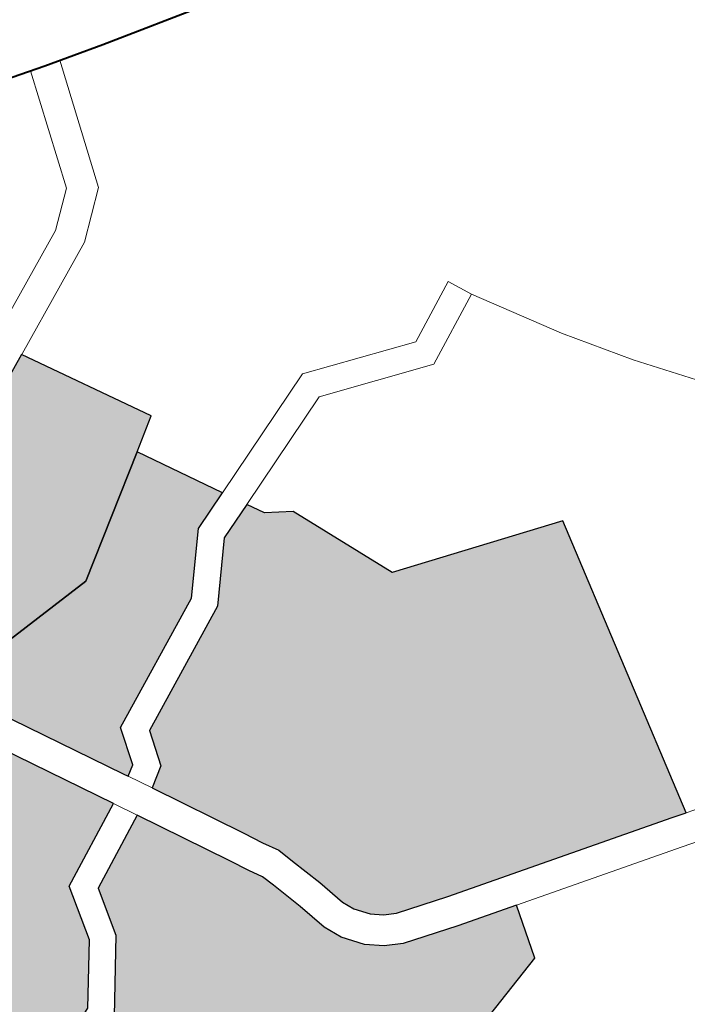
# Model space of a CAD drawing. Header units: metres. Extents: x 149090 to 149776, y 485756 to 486362.
# Tile 48 of 93: x 149594.5 to 149598.28, y 486287.97 to 486293.55. Entities that reach past the tile are written whole.
import ezdxf

# ---------------------------------------------------------------- set-up
doc = ezdxf.new("R2010")
doc.units = ezdxf.units.M
doc.header["$MEASUREMENT"] = 0
for name, color, linetype, lineweight in [('WVB-pen-brm-dik 018', 6, 'Continuous', 13), ('WVB-pen-dik 035', 1, 'Continuous', 40), ('WVB-raster-20%', 254, 'Continuous', 30), ('WVB-raster-60%', 253, 'Continuous', 30)]:
    doc.layers.add(name, color=color, linetype=linetype, lineweight=lineweight)

# ---------------------------------------------------------------- blocks, each defined once
blk = doc.blocks.new('INZET')
at = {"layer": 'WVB-raster-20%'}
for points in [[(-0.08903424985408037, -0.09799416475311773), (-0.08906359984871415, -0.09794028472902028), (-0.09002850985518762, -0.09618334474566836), (-0.08969367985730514, -0.09597703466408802), (-0.08815418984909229, -0.09591220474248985), (-0.0868353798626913, -0.09504977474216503), (-0.08631233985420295, -0.09598775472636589), (-0.08676802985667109, -0.09616200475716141), (-0.08728604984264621, -0.09675999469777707), (-0.08878769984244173, -0.09749607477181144), (-0.08891895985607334, -0.09792034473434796)], [(-0.08411053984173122, -0.101972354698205), (-0.08427429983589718, -0.1019249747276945), (-0.08686355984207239, -0.1011923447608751), (-0.0874479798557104, -0.101011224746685), (-0.08757887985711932, -0.1009423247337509), (-0.0876939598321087, -0.1008475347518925), (-0.08781341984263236, -0.1006929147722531), (-0.0878748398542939, -0.1005564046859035), (-0.08795671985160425, -0.1002287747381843), (-0.08806807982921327, -0.0998517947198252), (-0.08812494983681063, -0.09966222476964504), (-0.08822649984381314, -0.09948679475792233), (-0.08833565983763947, -0.09927683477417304), (-0.08889039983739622, -0.09825828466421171), (-0.08866479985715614, -0.09811382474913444), (-0.08853937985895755, -0.09770845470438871), (-0.08709922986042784, -0.0970025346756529), (-0.08659056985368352, -0.09641532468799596), (-0.08616471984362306, -0.09625248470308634), (-0.08605624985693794, -0.09644699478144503), (-0.08578252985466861, -0.09661988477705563), (-0.0852639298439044, -0.09783010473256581), (-0.08334794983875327, -0.0984640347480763)], [(-0.09194099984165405, -0.1002922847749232), (-0.09219328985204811, -0.1002854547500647), (-0.09212161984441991, -0.0999501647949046), (-0.09208680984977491, -0.099763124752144), (-0.09205595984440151, -0.09945476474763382), (-0.09204498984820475, -0.09928721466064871), (-0.09204780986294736, -0.09913163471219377), (-0.09206306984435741, -0.09889290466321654), (-0.09207676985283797, -0.09875206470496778), (-0.09209658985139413, -0.0986312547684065), (-0.09216438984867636, -0.09830038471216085), (-0.09222923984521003, -0.09804333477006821), (-0.09176793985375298, -0.09788954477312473), (-0.09150865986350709, -0.09709536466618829), (-0.09032674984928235, -0.09636711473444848), (-0.08934800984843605, -0.09814984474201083), (-0.09029842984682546, -0.09862805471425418), (-0.09046077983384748, -0.09925458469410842), (-0.09091973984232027, -0.09987847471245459)]]:
    blk.add_hatch(color=256, dxfattribs=at).paths.add_polyline_path(points)
at = {"layer": 'WVB-raster-20%', "extrusion": (0, 0, -1)}
blk.add_hatch(color=256, dxfattribs=at).paths.add_polyline_path([(0.08816177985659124, -0.1030693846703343), (0.08725482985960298, -0.1025674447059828), (0.08646048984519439, -0.1023330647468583), (0.08628307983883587, -0.1017203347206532), (0.08696301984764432, -0.1015279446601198), (0.08758243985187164, -0.1013359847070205), (0.0877736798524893, -0.1012353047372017), (0.08794685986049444, -0.1010926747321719), (0.08811563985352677, -0.1008741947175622), (0.08820681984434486, -0.1006715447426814), (0.08829447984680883, -0.1003208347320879), (0.08840353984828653, -0.09995165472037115), (0.08844840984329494, -0.09980206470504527), (0.0885333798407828, -0.09965527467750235), (0.08864463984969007, -0.09944127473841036), (0.08920444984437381, -0.09841343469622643), (0.09004212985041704, -0.09883493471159), (0.0901848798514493, -0.09938578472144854), (0.09072839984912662, -0.1001246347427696), (0.09188643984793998, -0.1005938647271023), (0.09226149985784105, -0.1005837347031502), (0.09229558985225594, -0.100730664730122), (0.0923275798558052, -0.1008916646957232), (0.09234289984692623, -0.1010234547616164), (0.09233908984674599, -0.1011732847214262), (0.09233539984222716, -0.1011962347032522), (0.09232890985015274, -0.1012249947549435), (0.09230066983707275, -0.1012964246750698), (0.09228776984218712, -0.1013290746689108), (0.09214410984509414, -0.1016324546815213), (0.09203813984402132, -0.1018522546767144), (0.09193673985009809, -0.101505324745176), (0.09108371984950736, -0.1017317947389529), (0.09118395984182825, -0.1020376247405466), (0.09022030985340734, -0.102318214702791), (0.09029884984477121, -0.1025396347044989)])
at = {"layer": 'WVB-raster-60%', "ltscale": 0.5}
blk.add_hatch(color=256, dxfattribs=at).paths.add_polyline_path([(-0.09002850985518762, -0.09618334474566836), (-0.09066451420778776, -0.09502528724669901), (-0.0872694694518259, -0.09339700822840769), (-0.08646884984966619, -0.09481008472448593), (-0.08683537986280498, -0.09504977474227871), (-0.08815418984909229, -0.09591220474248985), (-0.08969367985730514, -0.09597703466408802)])
at = {"layer": 'WVB-pen-brm-dik 018'}
for p, q in [((-0.0851695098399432, -0.09087470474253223), (-0.08620165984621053, -0.09057975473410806)), ((-0.08449302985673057, -0.09105622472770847), (-0.0851695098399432, -0.09087470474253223)), ((-0.08325217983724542, -0.0913706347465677), (-0.08449302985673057, -0.09105622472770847)), ((-0.0872694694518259, -0.09339700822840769), (-0.08646884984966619, -0.09481008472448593)), ((-0.08646884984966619, -0.09481008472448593), (-0.08683537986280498, -0.09504977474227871)), ((-0.08683537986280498, -0.09504977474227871), (-0.08631233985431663, -0.09598775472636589)), ((-0.08631233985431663, -0.09598775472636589), (-0.08479593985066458, -0.09540790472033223)), ((-0.08479593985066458, -0.09540790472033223), (-0.08631233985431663, -0.09598775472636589)), ((-0.08479593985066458, -0.09540790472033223), (-0.08354040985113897, -0.09584951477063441)), ((-0.08354040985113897, -0.09584951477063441), (-0.08479593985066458, -0.09540790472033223)), ((-0.08354040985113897, -0.09584951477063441), (-0.08284702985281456, -0.09550266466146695)), ((-0.08284702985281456, -0.09550266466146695), (-0.08354040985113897, -0.09584951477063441)), ((-0.08284702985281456, -0.09550266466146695), (-0.08271280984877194, -0.09577096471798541)), ((-0.08271280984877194, -0.09577096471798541), (-0.08284702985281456, -0.09550266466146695)), ((-0.08479161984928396, -0.09572744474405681), (-0.08616471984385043, -0.09625248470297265)), ((-0.08616471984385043, -0.09625248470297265), (-0.08479161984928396, -0.09572744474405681)), ((-0.08351994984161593, -0.0961747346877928), (-0.08479161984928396, -0.09572744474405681)), ((-0.08479161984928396, -0.09572744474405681), (-0.08351994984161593, -0.0961747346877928)), ((-0.08271280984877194, -0.09577096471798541), (-0.08351994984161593, -0.0961747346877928)), ((-0.08351994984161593, -0.0961747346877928), (-0.08271280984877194, -0.09577096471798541)), ((-0.08271280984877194, -0.09577096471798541), (-0.08213312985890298, -0.09671962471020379)), ((-0.08213312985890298, -0.09671962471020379), (-0.08271280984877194, -0.09577096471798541)), ((-0.08631233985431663, -0.09598775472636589), (-0.08676802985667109, -0.09616200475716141)), ((-0.08906359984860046, -0.09794028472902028), (-0.09002850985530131, -0.09618334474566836)), ((-0.08676802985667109, -0.09616200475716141), (-0.08728604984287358, -0.0967599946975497)), ((-0.08659056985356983, -0.09641532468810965), (-0.08616471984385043, -0.09625248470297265)), ((-0.08616471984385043, -0.09625248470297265), (-0.08605624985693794, -0.09644699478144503)), ((-0.09032674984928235, -0.09636711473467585), (-0.08934800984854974, -0.09814984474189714)), ((-0.08709922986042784, -0.0970025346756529), (-0.08659056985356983, -0.09641532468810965)), ((-0.08605624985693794, -0.09644699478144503), (-0.0857825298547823, -0.09661988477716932)), ((-0.0857825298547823, -0.09661988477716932), (-0.0852639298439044, -0.09783010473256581)), ((-0.08728604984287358, -0.0967599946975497), (-0.08878769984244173, -0.09749607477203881)), ((-0.08213312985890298, -0.09671962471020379), (-0.08164866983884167, -0.0974344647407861)), ((-0.08164866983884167, -0.0974344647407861), (-0.08213312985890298, -0.09671962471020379)), ((-0.08853937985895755, -0.09770845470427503), (-0.08709922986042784, -0.0970025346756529)), ((-0.08164866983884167, -0.0974344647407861), (-0.08105519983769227, -0.09820988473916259)), ((-0.08105519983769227, -0.09820988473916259), (-0.08164866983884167, -0.0974344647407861)), ((-0.08878769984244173, -0.09749607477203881), (-0.08891895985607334, -0.09792034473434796)), ((-0.08866479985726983, -0.09811382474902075), (-0.08853937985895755, -0.09770845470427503)), ((-0.0852639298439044, -0.09783010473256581), (-0.08334794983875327, -0.09846403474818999)), ((-0.08903424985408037, -0.09799416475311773), (-0.08906359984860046, -0.09794028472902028)), ((-0.08891895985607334, -0.09792034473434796), (-0.08903424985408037, -0.09799416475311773)), ((-0.08903424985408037, -0.09799416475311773), (-0.0888903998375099, -0.09825828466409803)), ((-0.0888903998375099, -0.09825828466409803), (-0.08903424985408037, -0.09799416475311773)), ((-0.0888903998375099, -0.09825828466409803), (-0.08866479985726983, -0.09811382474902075)), ((-0.08934800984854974, -0.09814984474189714), (-0.09029842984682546, -0.09862805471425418)), ((-0.08920444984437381, -0.09841343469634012), (-0.08934800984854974, -0.09814984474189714)), ((-0.08934800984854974, -0.09814984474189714), (-0.08920444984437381, -0.09841343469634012)), ((-0.08833565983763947, -0.09927683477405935), (-0.0888903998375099, -0.09825828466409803)), ((-0.09004212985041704, -0.09883493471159), (-0.08920444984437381, -0.09841343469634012)), ((-0.08920444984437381, -0.09841343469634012), (-0.08864463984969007, -0.09944127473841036)), ((-0.08334794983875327, -0.09846403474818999), (-0.08411053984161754, -0.1019723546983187)), ((-0.09029842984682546, -0.09862805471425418), (-0.09046077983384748, -0.09925458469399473)), ((-0.09018487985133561, -0.09938578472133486), (-0.09004212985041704, -0.09883493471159)), ((-0.09046077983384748, -0.09925458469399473), (-0.09091973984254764, -0.0998784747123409)), ((-0.08822649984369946, -0.09948679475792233), (-0.08833565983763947, -0.09927683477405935)), ((-0.09072839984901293, -0.1001246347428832), (-0.09018487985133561, -0.09938578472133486)), ((-0.08864463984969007, -0.09944127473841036), (-0.0885333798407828, -0.09965527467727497)), ((-0.08812494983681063, -0.09966222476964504), (-0.08822649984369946, -0.09948679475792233)), ((-0.0885333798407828, -0.09965527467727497), (-0.08844840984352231, -0.09980206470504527)), ((-0.08806807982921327, -0.0998517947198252), (-0.08812494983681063, -0.09966222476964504)), ((-0.08844840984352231, -0.09980206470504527), (-0.08840353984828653, -0.09995165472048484)), ((-0.08795671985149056, -0.1002287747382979), (-0.08806807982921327, -0.0998517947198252)), ((-0.08840353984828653, -0.09995165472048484), (-0.08829447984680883, -0.1003208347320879)), ((-0.0878748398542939, -0.1005564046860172), (-0.08795671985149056, -0.1002287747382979)), ((-0.08829447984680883, -0.1003208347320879), (-0.08820681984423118, -0.1006715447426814)), ((-0.08781341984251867, -0.1006929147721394), (-0.0878748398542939, -0.1005564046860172)), ((-0.08820681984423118, -0.1006715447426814), (-0.08811563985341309, -0.1008741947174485)), ((-0.0876939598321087, -0.1008475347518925), (-0.08781341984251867, -0.1006929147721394)), ((-0.08811563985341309, -0.1008741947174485), (-0.08794685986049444, -0.1010926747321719)), ((-0.08757887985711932, -0.1009423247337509), (-0.0876939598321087, -0.1008475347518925)), ((-0.08744797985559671, -0.1010112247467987), (-0.08757887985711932, -0.1009423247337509)), ((-0.0868635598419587, -0.1011923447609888), (-0.08744797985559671, -0.1010112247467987)), ((-0.08794685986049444, -0.1010926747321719), (-0.0877736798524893, -0.1012353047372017)), ((-0.0877736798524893, -0.1012353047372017), (-0.08758243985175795, -0.1013359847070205)), ((-0.08427429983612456, -0.1019249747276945), (-0.0868635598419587, -0.1011923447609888)), ((-0.08758243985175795, -0.1013359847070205), (-0.08696301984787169, -0.1015279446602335)), ((-0.08696301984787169, -0.1015279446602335), (-0.08628307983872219, -0.1017203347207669)), ((-0.08628307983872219, -0.1017203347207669), (-0.08646048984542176, -0.102333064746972)), ((-0.08437057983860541, -0.1022614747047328), (-0.08628307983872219, -0.1017203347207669)), ((-0.08628307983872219, -0.1017203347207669), (-0.08437057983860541, -0.1022614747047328)), ((-0.08411053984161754, -0.1019723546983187), (-0.08427429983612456, -0.1019249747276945)), ((-0.08411053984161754, -0.1019723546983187), (-0.08216613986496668, -0.1025348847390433)), ((-0.08216613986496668, -0.1025348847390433), (-0.08411053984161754, -0.1019723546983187)), ((-0.08646048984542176, -0.102333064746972), (-0.08725482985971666, -0.1025674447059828)), ((-0.08226716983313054, -0.1028700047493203), (-0.08437057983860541, -0.1022614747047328)), ((-0.08437057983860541, -0.1022614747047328), (-0.08226716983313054, -0.1028700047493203))]:
    blk.add_line(p, q, dxfattribs=at)
at = {"layer": 'WVB-pen-brm-dik 018', "ltscale": 0.5}
for p, q in [((-0.08576822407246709, -0.09215010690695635), (-0.08533216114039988, -0.09082822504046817)), ((-0.0854667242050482, -0.09235336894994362), (-0.08499443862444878, -0.09092168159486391)), ((-0.08614523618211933, -0.09246964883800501), (-0.08576822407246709, -0.09215010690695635)), ((-0.08595328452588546, -0.09276575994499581), (-0.0854667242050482, -0.09235336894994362)), ((-0.09083325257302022, -0.09471804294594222), (-0.08614523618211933, -0.09246964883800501)), ((-0.09066451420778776, -0.09502528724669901), (-0.08595328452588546, -0.09276575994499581))]:
    blk.add_line(p, q, dxfattribs=at)
at = {"layer": 'WVB-pen-dik 035', "flags": 128}
blk.add_lwpolyline([(-0.09253189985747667, -0.08945297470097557), (-0.0924759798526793, -0.0894548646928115), (-0.09166649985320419, -0.08950295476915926), (-0.09097823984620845, -0.08957438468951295), (-0.09014204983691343, -0.08968697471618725), (-0.08921784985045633, -0.08983969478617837), (-0.0883571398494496, -0.09001668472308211), (-0.08751516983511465, -0.09020916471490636), (-0.0862016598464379, -0.09057975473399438), (-0.0851695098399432, -0.09087470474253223), (-0.08449302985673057, -0.0910562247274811), (-0.08325217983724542, -0.0913706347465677), (-0.08281800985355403, -0.09145480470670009), (-0.08202959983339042, -0.09159591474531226), (-0.08123704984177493, -0.0917043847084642), (-0.08035034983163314, -0.09179641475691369), (-0.07939036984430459, -0.0918381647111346), (-0.07871820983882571, -0.09184645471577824), (-0.07798215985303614, -0.09182972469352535), (-0.07719624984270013, -0.09177955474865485), (-0.07714177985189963, -0.09177393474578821)], dxfattribs=at)
at = {"layer": 'WVB-raster-20%', "flags": 128}
for points in [[(-0.08903424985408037, -0.09799416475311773), (-0.08891895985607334, -0.09792034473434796), (-0.08878769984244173, -0.09749607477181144), (-0.08728604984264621, -0.09675999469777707), (-0.08676802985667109, -0.09616200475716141), (-0.08631233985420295, -0.09598775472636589), (-0.0868353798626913, -0.09504977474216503), (-0.08815418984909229, -0.09591220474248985), (-0.08969367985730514, -0.09597703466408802), (-0.09002850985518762, -0.09618334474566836), (-0.08906359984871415, -0.09794028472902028)], [(-0.08411053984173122, -0.101972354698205), (-0.08334794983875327, -0.0984640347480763), (-0.0852639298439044, -0.09783010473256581), (-0.08578252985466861, -0.09661988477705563), (-0.08605624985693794, -0.09644699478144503), (-0.08616471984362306, -0.09625248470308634), (-0.08659056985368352, -0.09641532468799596), (-0.08709922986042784, -0.0970025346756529), (-0.08853937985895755, -0.09770845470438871), (-0.08866479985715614, -0.09811382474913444), (-0.08889039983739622, -0.09825828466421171), (-0.08833565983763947, -0.09927683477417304), (-0.08822649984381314, -0.09948679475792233), (-0.08812494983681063, -0.09966222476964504), (-0.08806807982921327, -0.0998517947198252), (-0.08795671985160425, -0.1002287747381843), (-0.0878748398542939, -0.1005564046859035), (-0.08781341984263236, -0.1006929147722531), (-0.0876939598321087, -0.1008475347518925), (-0.08757887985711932, -0.1009423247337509), (-0.0874479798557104, -0.101011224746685), (-0.08686355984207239, -0.1011923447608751), (-0.08427429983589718, -0.1019249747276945)], [(-0.09219328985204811, -0.1002854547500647), (-0.09194099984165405, -0.1002922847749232), (-0.09091973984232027, -0.09987847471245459), (-0.09046077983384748, -0.09925458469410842), (-0.09029842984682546, -0.09862805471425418), (-0.08934800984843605, -0.09814984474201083), (-0.09032674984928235, -0.09636711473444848), (-0.09150865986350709, -0.09709536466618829), (-0.09176793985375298, -0.09788954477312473), (-0.09222923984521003, -0.09804333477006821), (-0.09216438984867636, -0.09830038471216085), (-0.09209658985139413, -0.0986312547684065), (-0.09207676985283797, -0.09875206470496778), (-0.09206306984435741, -0.09889290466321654), (-0.09204780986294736, -0.09913163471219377), (-0.09204498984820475, -0.09928721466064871), (-0.09205595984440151, -0.09945476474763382), (-0.09208680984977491, -0.099763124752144), (-0.09212161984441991, -0.0999501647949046)]]:
    blk.add_lwpolyline(points, close=True, dxfattribs=at)
blk.add_lwpolyline([(-0.08725482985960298, -0.1025674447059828), (-0.08646048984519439, -0.1023330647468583), (-0.08628307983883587, -0.1017203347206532), (-0.08696301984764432, -0.1015279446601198), (-0.08758243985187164, -0.1013359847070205), (-0.0877736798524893, -0.1012353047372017), (-0.08794685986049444, -0.1010926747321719), (-0.08811563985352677, -0.1008741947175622), (-0.08820681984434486, -0.1006715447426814), (-0.08829447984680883, -0.1003208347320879), (-0.08840353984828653, -0.09995165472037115), (-0.08844840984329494, -0.09980206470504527), (-0.0885333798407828, -0.09965527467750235), (-0.08864463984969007, -0.09944127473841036), (-0.08920444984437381, -0.09841343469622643), (-0.09004212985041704, -0.09883493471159), (-0.0901848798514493, -0.09938578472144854), (-0.09072839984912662, -0.1001246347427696)], dxfattribs=at)
at = {"layer": 'WVB-raster-60%', "ltscale": 0.5, "flags": 128}
blk.add_lwpolyline([(-0.0872694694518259, -0.09339700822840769), (-0.09066451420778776, -0.09502528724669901), (-0.09002850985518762, -0.09618334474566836), (-0.08969367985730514, -0.09597703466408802), (-0.08815418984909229, -0.09591220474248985), (-0.08683537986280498, -0.09504977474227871), (-0.08646884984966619, -0.09481008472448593)], close=True, dxfattribs=at)

msp = doc.modelspace()

# ---------------------------------------------------------------- block references
at = {"layer": 'WVB-raster-60%', "xscale": 500.0000000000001, "yscale": 500.0000000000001, "zscale": 500.0000000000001, "rotation": 35.19028839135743}
msp.add_blockref('INZET', (149603.2589737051, 486354.9636536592), dxfattribs=at)

doc.saveas('drawing.dxf')
